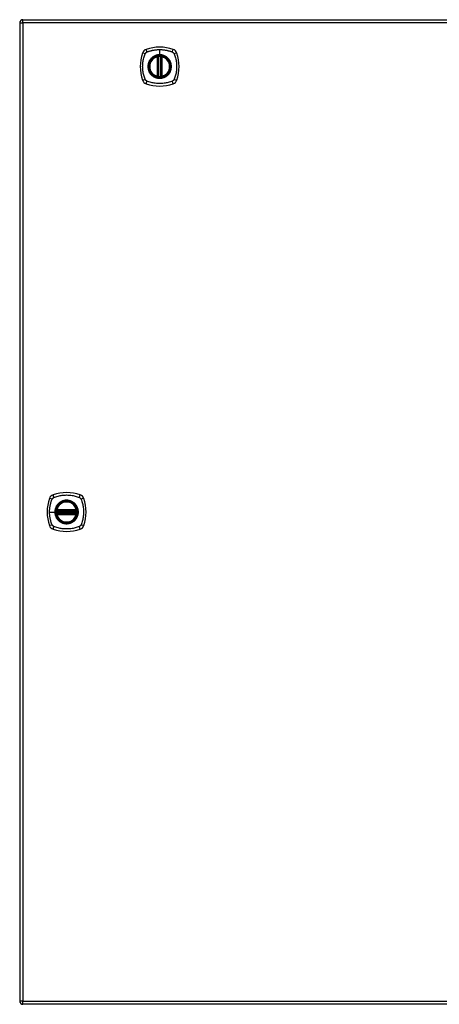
# Model space of a CAD drawing. Header units: inches. Extents: x 12 to 399, y 35 to 188.
# Tile 170 of 191: x 129 to 142, y 100 to 130. Entities that reach past the tile are written whole.
import ezdxf

# ---------------------------------------------------------------- set-up
doc = ezdxf.new("R2010")
doc.units = ezdxf.units.IN
doc.header["$MEASUREMENT"] = 0
doc.layers.add('Visible Edges(ANSI)', color=7, linetype='Continuous', lineweight=25)
doc.layers.add('Visible Tangent Edges(ANSI)', color=7, linetype='Continuous', lineweight=25)

msp = doc.modelspace()

# ---------------------------------------------------------------- linework, layer by layer
at = {"layer": 'Visible Edges(ANSI)'}
for p, q in [((129.389, 129.568), (129.389, 99.848)), ((129.488, 129.667), (171.093, 129.667)), ((133.58, 127.951), (133.58, 128.536)), ((133.599, 127.946), (133.599, 128.54)), ((133.678, 128.54), (133.678, 127.946)), ((133.698, 128.536), (133.698, 127.951)), ((130.516, 114.748), (131.11, 114.748)), ((131.11, 114.669), (130.516, 114.669)), ((130.52, 114.767), (131.105, 114.767)), ((131.105, 114.649), (130.52, 114.649)), ((171.093, 99.749), (129.488, 99.749))]:
    msp.add_line(p, q, dxfattribs=at)
at = {"layer": 'Visible Edges(ANSI)', "flags": 128}
for points in [[(133.61, 128.555), (133.608, 128.555), (133.607, 128.555), (133.605, 128.554), (133.604, 128.554), (133.602, 128.554), (133.601, 128.554), (133.599, 128.554), (133.598, 128.554), (133.596, 128.553), (133.595, 128.553), (133.594, 128.553), (133.593, 128.553), (133.592, 128.553), (133.591, 128.552), (133.59, 128.552), (133.589, 128.552), (133.588, 128.552), (133.587, 128.552), (133.587, 128.552), (133.586, 128.552), (133.586, 128.552), (133.586, 128.552), (133.586, 128.552), (133.586, 128.552)], [(133.692, 128.552), (133.692, 128.552), (133.692, 128.552), (133.691, 128.552), (133.691, 128.552), (133.691, 128.552), (133.69, 128.552), (133.689, 128.552), (133.689, 128.552), (133.688, 128.552), (133.687, 128.552), (133.686, 128.553), (133.685, 128.553), (133.684, 128.553), (133.682, 128.553), (133.681, 128.553), (133.68, 128.554), (133.678, 128.554), (133.677, 128.554), (133.675, 128.554), (133.674, 128.554), (133.672, 128.554), (133.671, 128.555), (133.669, 128.555), (133.667, 128.555)], [(133.586, 127.935), (133.586, 127.935), (133.586, 127.935), (133.586, 127.935), (133.586, 127.935), (133.587, 127.935), (133.587, 127.934), (133.588, 127.934), (133.589, 127.934), (133.59, 127.934), (133.591, 127.934), (133.592, 127.934), (133.593, 127.934), (133.594, 127.933), (133.595, 127.933), (133.596, 127.933), (133.598, 127.933), (133.599, 127.933), (133.601, 127.933), (133.602, 127.932), (133.604, 127.932), (133.605, 127.932), (133.607, 127.932), (133.608, 127.932), (133.61, 127.932)], [(133.667, 127.932), (133.669, 127.932), (133.671, 127.932), (133.672, 127.932), (133.674, 127.932), (133.675, 127.932), (133.677, 127.933), (133.678, 127.933), (133.68, 127.933), (133.681, 127.933), (133.682, 127.933), (133.684, 127.933), (133.685, 127.934), (133.686, 127.934), (133.687, 127.934), (133.688, 127.934), (133.689, 127.934), (133.689, 127.934), (133.69, 127.934), (133.691, 127.935), (133.691, 127.935), (133.691, 127.935), (133.692, 127.935), (133.692, 127.935), (133.692, 127.935)], [(130.504, 114.761), (130.504, 114.761), (130.504, 114.761), (130.504, 114.761), (130.504, 114.761), (130.504, 114.76), (130.504, 114.76), (130.504, 114.759), (130.504, 114.758), (130.504, 114.757), (130.503, 114.756), (130.503, 114.755), (130.503, 114.754), (130.503, 114.753), (130.503, 114.752), (130.503, 114.75), (130.502, 114.749), (130.502, 114.748), (130.502, 114.746), (130.502, 114.745), (130.502, 114.743), (130.502, 114.742), (130.501, 114.74), (130.501, 114.738), (130.501, 114.737)], [(130.501, 114.68), (130.501, 114.678), (130.501, 114.676), (130.502, 114.675), (130.502, 114.673), (130.502, 114.672), (130.502, 114.67), (130.502, 114.669), (130.502, 114.667), (130.503, 114.666), (130.503, 114.665), (130.503, 114.663), (130.503, 114.662), (130.503, 114.661), (130.503, 114.66), (130.504, 114.659), (130.504, 114.658), (130.504, 114.658), (130.504, 114.657), (130.504, 114.656), (130.504, 114.656), (130.504, 114.655), (130.504, 114.655), (130.504, 114.655), (130.504, 114.655)], [(131.124, 114.737), (131.124, 114.738), (131.124, 114.74), (131.124, 114.742), (131.124, 114.743), (131.124, 114.745), (131.123, 114.746), (131.123, 114.748), (131.123, 114.749), (131.123, 114.75), (131.123, 114.752), (131.122, 114.753), (131.122, 114.754), (131.122, 114.755), (131.122, 114.756), (131.122, 114.757), (131.122, 114.758), (131.122, 114.759), (131.121, 114.76), (131.121, 114.76), (131.121, 114.761), (131.121, 114.761), (131.121, 114.761), (131.121, 114.761), (131.121, 114.761)], [(131.121, 114.655), (131.121, 114.655), (131.121, 114.655), (131.121, 114.655), (131.121, 114.656), (131.121, 114.656), (131.121, 114.657), (131.122, 114.658), (131.122, 114.658), (131.122, 114.659), (131.122, 114.66), (131.122, 114.661), (131.122, 114.662), (131.122, 114.663), (131.123, 114.665), (131.123, 114.666), (131.123, 114.667), (131.123, 114.669), (131.123, 114.67), (131.124, 114.672), (131.124, 114.673), (131.124, 114.675), (131.124, 114.676), (131.124, 114.678), (131.124, 114.68)]]:
    msp.add_lwpolyline(points, dxfattribs=at)
at = {"layer": 'Visible Edges(ANSI)'}
for centre, radius in [((133.639, 128.243), 0.32), ((133.639, 128.243), 0.315), ((130.813, 114.708), 0.32), ((130.813, 114.708), 0.315)]:
    msp.add_circle(centre, radius, dxfattribs=at)
for centre, radius, start, end in [((129.488, 129.568), 0.099, 90, 180), ((134.328, 128.243), 1.28, 161.2278, 198.7722), ((133.284, 128.598), 0.177, 108.7722, 161.2278), ((133.639, 127.554), 1.28, 71.2278, 108.7722), ((133.993, 128.598), 0.177, 18.7722, 71.2278), ((132.95, 128.243), 1.28, 341.2278, 18.7722), ((133.639, 128.243), 0.313, 103.6344, 256.3656), ((133.639, 128.243), 0.313, 99.784, 103.6344), ((133.568, 128.536), 0.0118, 0, 103.6344), ((133.588, 128.54), 0.0118, 0, 99.784), ((133.639, 128.243), 0.313, 84.7499, 95.2501), ((133.69, 128.54), 0.0118, 80.216, 180), ((133.639, 128.243), 0.313, 76.3656, 80.216), ((133.71, 128.536), 0.0118, 76.3656, 180), ((133.639, 128.243), 0.313, 283.6344, 76.3656), ((133.284, 127.888), 0.177, 198.7722, 251.2278), ((133.568, 127.951), 0.0118, 256.3656, 0), ((133.639, 128.243), 0.313, 256.3656, 260.216), ((133.588, 127.946), 0.0118, 260.216, 0), ((133.639, 128.243), 0.313, 264.7499, 275.2501), ((133.69, 127.946), 0.0118, 180, 279.784), ((133.639, 128.243), 0.313, 279.784, 283.6344), ((133.71, 127.951), 0.0118, 180, 283.6344), ((133.993, 127.888), 0.177, 288.7722, 341.2278), ((133.639, 128.932), 1.28, 251.2278, 288.7722), ((130.458, 115.063), 0.177, 108.7722, 161.2278), ((130.813, 114.019), 1.28, 71.2278, 108.7722), ((131.167, 115.063), 0.177, 18.7722, 71.2278), ((131.502, 114.708), 1.28, 161.2278, 198.7722), ((130.813, 114.708), 0.313, 13.6344, 166.3656), ((130.124, 114.708), 1.28, 341.2278, 18.7722), ((130.813, 114.708), 0.313, 174.7499, 185.2501), ((130.813, 114.708), 0.313, 166.3656, 170.216), ((130.516, 114.759), 0.0118, 170.216, 270), ((130.516, 114.657), 0.0118, 90, 189.784), ((130.813, 114.708), 0.313, 189.784, 193.6344), ((130.52, 114.779), 0.0118, 166.3656, 270), ((130.52, 114.637), 0.0118, 90, 193.6344), ((130.813, 114.708), 0.313, 193.6344, 346.3656), ((131.105, 114.779), 0.0118, 270, 13.6344), ((131.105, 114.637), 0.0118, 346.3656, 90), ((131.11, 114.759), 0.0118, 270, 9.784), ((131.11, 114.657), 0.0118, 350.216, 90), ((130.813, 114.708), 0.313, 9.784, 13.6344), ((130.813, 114.708), 0.313, 346.3656, 350.216), ((130.813, 114.708), 0.313, 354.7499, 5.2501), ((130.458, 114.353), 0.177, 198.7722, 251.2278), ((131.167, 114.353), 0.177, 288.7722, 341.2278), ((130.813, 115.397), 1.28, 251.2278, 288.7722), ((129.488, 99.848), 0.099, 180, 270)]:
    msp.add_arc(centre, radius, start, end, dxfattribs=at)
at = {"layer": 'Visible Tangent Edges(ANSI)'}
for p, q in [((129.389, 129.568), (129.488, 129.568)), ((129.488, 129.568), (129.488, 129.667)), ((171.093, 129.568), (129.488, 129.568)), ((129.488, 129.568), (129.488, 99.848)), ((133.639, 128.76), (133.639, 128.6)), ((133.568, 128.536), (133.565, 128.547)), ((133.568, 128.536), (133.58, 128.536)), ((133.568, 128.536), (133.568, 127.951)), ((133.58, 128.536), (133.589, 128.536)), ((133.586, 128.552), (133.587, 128.546)), ((133.589, 128.54), (133.599, 128.54)), ((133.589, 127.951), (133.589, 128.536)), ((133.611, 128.543), (133.61, 128.555)), ((133.611, 127.943), (133.611, 128.543)), ((133.639, 128.595), (133.639, 128.6)), ((133.666, 128.543), (133.667, 128.555)), ((133.666, 128.543), (133.666, 127.943)), ((133.678, 128.54), (133.688, 128.54)), ((133.688, 128.536), (133.698, 128.536)), ((133.688, 128.536), (133.688, 127.951)), ((133.691, 128.546), (133.692, 128.552)), ((133.698, 128.536), (133.71, 128.536)), ((133.712, 128.547), (133.71, 128.536)), ((133.71, 127.951), (133.71, 128.536)), ((133.565, 127.939), (133.568, 127.951)), ((133.58, 127.951), (133.568, 127.951)), ((133.589, 127.951), (133.58, 127.951)), ((133.587, 127.941), (133.586, 127.935)), ((133.599, 127.946), (133.589, 127.946)), ((133.61, 127.932), (133.611, 127.943)), ((133.667, 127.932), (133.666, 127.943)), ((133.688, 127.946), (133.678, 127.946)), ((133.698, 127.951), (133.688, 127.951)), ((133.692, 127.935), (133.691, 127.941)), ((133.71, 127.951), (133.698, 127.951)), ((133.71, 127.951), (133.712, 127.939)), ((130.296, 114.708), (130.456, 114.708)), ((130.461, 114.708), (130.456, 114.708)), ((130.513, 114.736), (130.501, 114.737)), ((130.513, 114.681), (130.501, 114.68)), ((130.51, 114.76), (130.504, 114.761)), ((130.504, 114.655), (130.51, 114.656)), ((130.509, 114.782), (130.52, 114.779)), ((130.52, 114.637), (130.509, 114.634)), ((130.513, 114.736), (131.113, 114.736)), ((131.113, 114.681), (130.513, 114.681)), ((130.516, 114.748), (130.516, 114.758)), ((130.516, 114.659), (130.516, 114.669)), ((130.52, 114.767), (130.52, 114.779)), ((131.105, 114.779), (130.52, 114.779)), ((130.52, 114.757), (130.52, 114.767)), ((130.52, 114.757), (131.105, 114.757)), ((130.52, 114.649), (130.52, 114.659)), ((131.105, 114.659), (130.52, 114.659)), ((130.52, 114.637), (130.52, 114.649)), ((130.52, 114.637), (131.105, 114.637)), ((131.105, 114.779), (131.117, 114.782)), ((131.105, 114.779), (131.105, 114.767)), ((131.105, 114.767), (131.105, 114.757)), ((131.105, 114.659), (131.105, 114.649)), ((131.105, 114.649), (131.105, 114.637)), ((131.117, 114.634), (131.105, 114.637)), ((131.11, 114.758), (131.11, 114.748)), ((131.11, 114.669), (131.11, 114.659)), ((131.124, 114.737), (131.113, 114.736)), ((131.124, 114.68), (131.113, 114.681)), ((131.121, 114.761), (131.115, 114.76)), ((131.115, 114.656), (131.121, 114.655)), ((129.488, 99.848), (129.389, 99.848)), ((129.488, 99.749), (129.488, 99.848)), ((129.488, 99.848), (171.093, 99.848))]:
    msp.add_line(p, q, dxfattribs=at)
at = {"layer": 'Visible Tangent Edges(ANSI)', "flags": 128}
for points in [[(133.199, 128.632), (133.199, 128.633), (133.2, 128.635), (133.201, 128.636), (133.202, 128.637), (133.202, 128.639), (133.203, 128.64), (133.204, 128.641), (133.205, 128.643), (133.205, 128.644), (133.206, 128.645), (133.207, 128.647), (133.208, 128.648), (133.209, 128.649), (133.21, 128.65), (133.211, 128.652), (133.212, 128.653), (133.213, 128.654), (133.214, 128.655), (133.215, 128.656), (133.216, 128.657), (133.217, 128.659), (133.218, 128.66), (133.219, 128.661), (133.22, 128.662)], [(133.22, 128.662), (133.221, 128.663), (133.222, 128.664), (133.223, 128.665), (133.224, 128.666), (133.226, 128.667), (133.227, 128.668), (133.228, 128.669), (133.229, 128.67), (133.23, 128.671), (133.232, 128.672), (133.233, 128.673), (133.234, 128.674), (133.235, 128.675), (133.237, 128.676), (133.238, 128.676), (133.239, 128.677), (133.241, 128.678), (133.242, 128.679), (133.243, 128.68), (133.245, 128.68), (133.246, 128.681), (133.247, 128.682), (133.249, 128.682), (133.25, 128.683)], [(133.25, 128.683), (133.268, 128.691), (133.284, 128.697), (133.299, 128.702), (133.315, 128.707), (133.33, 128.712), (133.346, 128.717), (133.362, 128.722), (133.378, 128.726), (133.394, 128.73), (133.41, 128.734), (133.426, 128.737), (133.442, 128.74), (133.458, 128.744), (133.475, 128.746), (133.491, 128.749), (133.507, 128.751), (133.523, 128.753), (133.54, 128.755), (133.556, 128.756), (133.573, 128.758), (133.589, 128.759), (133.606, 128.759), (133.622, 128.76), (133.639, 128.76)], [(133.639, 128.76), (133.655, 128.76), (133.672, 128.759), (133.688, 128.759), (133.705, 128.758), (133.721, 128.756), (133.738, 128.755), (133.754, 128.753), (133.77, 128.751), (133.787, 128.749), (133.803, 128.746), (133.819, 128.743), (133.835, 128.74), (133.852, 128.737), (133.868, 128.734), (133.884, 128.73), (133.9, 128.726), (133.916, 128.722), (133.931, 128.717), (133.947, 128.712), (133.963, 128.707), (133.978, 128.702), (133.994, 128.697), (134.009, 128.691), (134.027, 128.683)], [(134.027, 128.683), (134.03, 128.682), (134.033, 128.68), (134.035, 128.679), (134.038, 128.677), (134.041, 128.676), (134.043, 128.674), (134.046, 128.672), (134.048, 128.67), (134.051, 128.668), (134.053, 128.666), (134.055, 128.664), (134.057, 128.662), (134.06, 128.66), (134.062, 128.658), (134.064, 128.655), (134.066, 128.653), (134.068, 128.65), (134.069, 128.648), (134.071, 128.645), (134.073, 128.643), (134.074, 128.64), (134.076, 128.637), (134.077, 128.635), (134.079, 128.632)], [(133.199, 127.855), (133.185, 127.888), (133.174, 127.919), (133.165, 127.951), (133.156, 127.982), (133.148, 128.014), (133.141, 128.046), (133.136, 128.079), (133.131, 128.111), (133.127, 128.144), (133.124, 128.177), (133.123, 128.21), (133.122, 128.243), (133.123, 128.276), (133.124, 128.309), (133.127, 128.342), (133.131, 128.375), (133.136, 128.407), (133.141, 128.44), (133.148, 128.472), (133.156, 128.504), (133.165, 128.536), (133.174, 128.567), (133.185, 128.598), (133.199, 128.632)], [(133.364, 128.471), (133.351, 128.455), (133.34, 128.438), (133.329, 128.42), (133.319, 128.402), (133.311, 128.383), (133.303, 128.364), (133.297, 128.345), (133.291, 128.325), (133.287, 128.305), (133.284, 128.284), (133.282, 128.264), (133.282, 128.243), (133.282, 128.222), (133.284, 128.202), (133.287, 128.182), (133.291, 128.161), (133.297, 128.141), (133.303, 128.122), (133.311, 128.103), (133.319, 128.084), (133.329, 128.066), (133.34, 128.049), (133.351, 128.032), (133.364, 128.016)], [(133.639, 128.595), (133.73, 128.583), (133.815, 128.548), (133.888, 128.492), (133.944, 128.419), (133.979, 128.334), (133.991, 128.243), (133.979, 128.152), (133.943, 128.067), (133.888, 127.994), (133.815, 127.938), (133.73, 127.903), (133.639, 127.891), (133.547, 127.903), (133.462, 127.938), (133.389, 127.994), (133.334, 128.067), (133.299, 128.152), (133.287, 128.243), (133.299, 128.335), (133.334, 128.42), (133.39, 128.493), (133.463, 128.548), (133.548, 128.583), (133.639, 128.595)], [(133.411, 128.518), (133.409, 128.516), (133.407, 128.514), (133.405, 128.512), (133.403, 128.511), (133.401, 128.509), (133.399, 128.507), (133.397, 128.505), (133.395, 128.503), (133.392, 128.501), (133.39, 128.499), (133.389, 128.497), (133.387, 128.495), (133.385, 128.493), (133.383, 128.491), (133.381, 128.489), (133.379, 128.487), (133.377, 128.485), (133.375, 128.483), (133.373, 128.481), (133.371, 128.479), (133.369, 128.477), (133.368, 128.475), (133.366, 128.473), (133.364, 128.471)], [(133.639, 128.6), (133.628, 128.6), (133.618, 128.599), (133.608, 128.599), (133.598, 128.598), (133.587, 128.596), (133.577, 128.595), (133.567, 128.593), (133.557, 128.591), (133.547, 128.588), (133.537, 128.585), (133.527, 128.582), (133.518, 128.579), (133.508, 128.575), (133.499, 128.571), (133.489, 128.567), (133.48, 128.563), (133.471, 128.558), (133.462, 128.553), (133.453, 128.548), (133.444, 128.542), (133.436, 128.536), (133.427, 128.53), (133.419, 128.524), (133.411, 128.518)], [(133.587, 128.546), (133.586, 128.546), (133.585, 128.546), (133.584, 128.547), (133.583, 128.547), (133.583, 128.547), (133.582, 128.548), (133.581, 128.548), (133.58, 128.548), (133.579, 128.548), (133.578, 128.548), (133.577, 128.548), (133.576, 128.548), (133.575, 128.548), (133.574, 128.548), (133.573, 128.548), (133.573, 128.548), (133.572, 128.548), (133.571, 128.548), (133.57, 128.548), (133.569, 128.548), (133.568, 128.548), (133.567, 128.548), (133.566, 128.548), (133.565, 128.547)], [(133.589, 128.54), (133.589, 128.54), (133.589, 128.541), (133.589, 128.541), (133.589, 128.541), (133.589, 128.541), (133.589, 128.542), (133.589, 128.542), (133.589, 128.542), (133.589, 128.542), (133.588, 128.543), (133.588, 128.543), (133.588, 128.543), (133.588, 128.543), (133.588, 128.544), (133.588, 128.544), (133.588, 128.544), (133.588, 128.544), (133.587, 128.544), (133.587, 128.545), (133.587, 128.545), (133.587, 128.545), (133.587, 128.545), (133.587, 128.545), (133.587, 128.546)], [(133.589, 128.536), (133.589, 128.536), (133.589, 128.536), (133.589, 128.536), (133.589, 128.537), (133.589, 128.537), (133.589, 128.537), (133.589, 128.537), (133.589, 128.537), (133.589, 128.537), (133.589, 128.538), (133.589, 128.538), (133.589, 128.538), (133.589, 128.538), (133.589, 128.538), (133.589, 128.538), (133.589, 128.539), (133.589, 128.539), (133.589, 128.539), (133.589, 128.539), (133.589, 128.539), (133.589, 128.539), (133.589, 128.54), (133.589, 128.54), (133.589, 128.54)], [(133.599, 128.54), (133.599, 128.54), (133.599, 128.54), (133.6, 128.54), (133.6, 128.54), (133.6, 128.54), (133.6, 128.54), (133.601, 128.54), (133.601, 128.541), (133.601, 128.541), (133.602, 128.541), (133.602, 128.541), (133.603, 128.541), (133.603, 128.541), (133.604, 128.541), (133.605, 128.542), (133.605, 128.542), (133.606, 128.542), (133.607, 128.542), (133.607, 128.542), (133.608, 128.542), (133.609, 128.543), (133.61, 128.543), (133.61, 128.543), (133.611, 128.543)], [(133.866, 128.518), (133.858, 128.524), (133.85, 128.531), (133.842, 128.536), (133.833, 128.542), (133.824, 128.548), (133.816, 128.553), (133.807, 128.558), (133.797, 128.563), (133.788, 128.567), (133.779, 128.571), (133.769, 128.575), (133.76, 128.579), (133.75, 128.582), (133.74, 128.585), (133.73, 128.588), (133.72, 128.591), (133.71, 128.593), (133.7, 128.595), (133.69, 128.596), (133.68, 128.598), (133.669, 128.599), (133.659, 128.599), (133.649, 128.6), (133.639, 128.6)], [(133.666, 128.543), (133.667, 128.543), (133.668, 128.543), (133.669, 128.543), (133.669, 128.542), (133.67, 128.542), (133.671, 128.542), (133.671, 128.542), (133.672, 128.542), (133.673, 128.542), (133.673, 128.541), (133.674, 128.541), (133.675, 128.541), (133.675, 128.541), (133.676, 128.541), (133.676, 128.541), (133.676, 128.541), (133.677, 128.54), (133.677, 128.54), (133.677, 128.54), (133.678, 128.54), (133.678, 128.54), (133.678, 128.54), (133.678, 128.54), (133.678, 128.54)], [(133.691, 128.546), (133.691, 128.545), (133.691, 128.545), (133.69, 128.545), (133.69, 128.545), (133.69, 128.545), (133.69, 128.544), (133.69, 128.544), (133.69, 128.544), (133.69, 128.544), (133.689, 128.544), (133.689, 128.543), (133.689, 128.543), (133.689, 128.543), (133.689, 128.543), (133.689, 128.542), (133.689, 128.542), (133.689, 128.542), (133.689, 128.542), (133.688, 128.541), (133.688, 128.541), (133.688, 128.541), (133.688, 128.541), (133.688, 128.54), (133.688, 128.54)], [(133.688, 128.54), (133.688, 128.54), (133.688, 128.54), (133.688, 128.539), (133.688, 128.539), (133.688, 128.539), (133.688, 128.539), (133.688, 128.539), (133.688, 128.539), (133.688, 128.538), (133.688, 128.538), (133.688, 128.538), (133.688, 128.538), (133.688, 128.538), (133.688, 128.538), (133.688, 128.537), (133.688, 128.537), (133.688, 128.537), (133.688, 128.537), (133.688, 128.537), (133.688, 128.537), (133.688, 128.536), (133.688, 128.536), (133.688, 128.536), (133.688, 128.536)], [(133.712, 128.547), (133.712, 128.548), (133.711, 128.548), (133.71, 128.548), (133.709, 128.548), (133.708, 128.548), (133.707, 128.548), (133.706, 128.548), (133.705, 128.548), (133.704, 128.548), (133.703, 128.548), (133.702, 128.548), (133.701, 128.548), (133.7, 128.548), (133.699, 128.548), (133.698, 128.548), (133.697, 128.548), (133.697, 128.548), (133.696, 128.548), (133.695, 128.547), (133.694, 128.547), (133.693, 128.547), (133.692, 128.546), (133.692, 128.546), (133.691, 128.546)], [(133.913, 128.471), (133.912, 128.473), (133.91, 128.475), (133.908, 128.477), (133.906, 128.479), (133.904, 128.481), (133.902, 128.483), (133.901, 128.485), (133.899, 128.487), (133.897, 128.489), (133.895, 128.491), (133.893, 128.493), (133.891, 128.495), (133.889, 128.497), (133.887, 128.499), (133.885, 128.501), (133.883, 128.503), (133.881, 128.505), (133.879, 128.507), (133.877, 128.509), (133.875, 128.511), (133.873, 128.512), (133.871, 128.514), (133.868, 128.516), (133.866, 128.518)], [(133.913, 128.016), (133.926, 128.032), (133.938, 128.049), (133.948, 128.066), (133.958, 128.084), (133.967, 128.103), (133.974, 128.122), (133.981, 128.142), (133.986, 128.162), (133.99, 128.182), (133.993, 128.202), (133.995, 128.223), (133.996, 128.243), (133.995, 128.264), (133.993, 128.284), (133.99, 128.305), (133.986, 128.325), (133.981, 128.345), (133.974, 128.364), (133.967, 128.383), (133.958, 128.402), (133.948, 128.42), (133.938, 128.438), (133.926, 128.455), (133.913, 128.471)], [(134.079, 128.632), (134.092, 128.598), (134.103, 128.567), (134.113, 128.536), (134.121, 128.504), (134.129, 128.472), (134.136, 128.44), (134.142, 128.407), (134.147, 128.375), (134.15, 128.342), (134.153, 128.309), (134.155, 128.276), (134.155, 128.243), (134.155, 128.21), (134.153, 128.177), (134.15, 128.144), (134.147, 128.111), (134.142, 128.079), (134.136, 128.046), (134.129, 128.014), (134.121, 127.982), (134.113, 127.951), (134.103, 127.919), (134.092, 127.888), (134.079, 127.855)], [(133.25, 127.803), (133.247, 127.805), (133.245, 127.806), (133.242, 127.808), (133.239, 127.809), (133.237, 127.811), (133.234, 127.813), (133.232, 127.814), (133.229, 127.816), (133.227, 127.818), (133.224, 127.82), (133.222, 127.822), (133.22, 127.824), (133.218, 127.827), (133.216, 127.829), (133.214, 127.831), (133.212, 127.834), (133.21, 127.836), (133.208, 127.839), (133.206, 127.841), (133.205, 127.844), (133.203, 127.846), (133.202, 127.849), (133.2, 127.852), (133.199, 127.855)], [(134.027, 127.803), (133.994, 127.789), (133.963, 127.779), (133.931, 127.769), (133.9, 127.761), (133.868, 127.753), (133.836, 127.746), (133.803, 127.74), (133.771, 127.735), (133.738, 127.732), (133.705, 127.729), (133.672, 127.727), (133.639, 127.727), (133.606, 127.727), (133.573, 127.729), (133.54, 127.731), (133.507, 127.735), (133.475, 127.74), (133.442, 127.746), (133.41, 127.753), (133.378, 127.761), (133.346, 127.769), (133.315, 127.779), (133.284, 127.789), (133.25, 127.803)], [(133.364, 128.016), (133.366, 128.014), (133.368, 128.011), (133.369, 128.009), (133.371, 128.007), (133.373, 128.005), (133.375, 128.003), (133.377, 128.001), (133.379, 127.999), (133.381, 127.997), (133.383, 127.995), (133.385, 127.993), (133.387, 127.991), (133.389, 127.989), (133.39, 127.987), (133.392, 127.985), (133.395, 127.983), (133.397, 127.981), (133.399, 127.98), (133.401, 127.978), (133.403, 127.976), (133.405, 127.974), (133.407, 127.972), (133.409, 127.97), (133.411, 127.969)], [(133.411, 127.969), (133.427, 127.956), (133.444, 127.944), (133.462, 127.934), (133.48, 127.924), (133.499, 127.915), (133.518, 127.908), (133.537, 127.901), (133.557, 127.896), (133.577, 127.892), (133.598, 127.889), (133.618, 127.887), (133.639, 127.886), (133.659, 127.887), (133.68, 127.889), (133.7, 127.892), (133.72, 127.896), (133.74, 127.901), (133.76, 127.908), (133.779, 127.915), (133.798, 127.924), (133.816, 127.934), (133.833, 127.944), (133.85, 127.956), (133.866, 127.969)], [(133.565, 127.939), (133.566, 127.939), (133.567, 127.939), (133.568, 127.938), (133.569, 127.938), (133.57, 127.938), (133.571, 127.938), (133.572, 127.938), (133.573, 127.938), (133.573, 127.938), (133.574, 127.938), (133.575, 127.938), (133.576, 127.938), (133.577, 127.938), (133.578, 127.938), (133.579, 127.938), (133.58, 127.938), (133.581, 127.939), (133.582, 127.939), (133.583, 127.939), (133.583, 127.939), (133.584, 127.94), (133.585, 127.94), (133.586, 127.94), (133.587, 127.941)], [(133.587, 127.941), (133.587, 127.941), (133.587, 127.941), (133.587, 127.941), (133.587, 127.942), (133.587, 127.942), (133.587, 127.942), (133.588, 127.942), (133.588, 127.942), (133.588, 127.943), (133.588, 127.943), (133.588, 127.943), (133.588, 127.943), (133.588, 127.944), (133.588, 127.944), (133.589, 127.944), (133.589, 127.944), (133.589, 127.945), (133.589, 127.945), (133.589, 127.945), (133.589, 127.945), (133.589, 127.946), (133.589, 127.946), (133.589, 127.946), (133.589, 127.946)], [(133.589, 127.946), (133.589, 127.947), (133.589, 127.947), (133.589, 127.947), (133.589, 127.947), (133.589, 127.947), (133.589, 127.947), (133.589, 127.948), (133.589, 127.948), (133.589, 127.948), (133.589, 127.948), (133.589, 127.948), (133.589, 127.948), (133.589, 127.949), (133.589, 127.949), (133.589, 127.949), (133.589, 127.949), (133.589, 127.949), (133.589, 127.949), (133.589, 127.95), (133.589, 127.95), (133.589, 127.95), (133.589, 127.95), (133.589, 127.95), (133.589, 127.951)], [(133.611, 127.943), (133.61, 127.943), (133.61, 127.944), (133.609, 127.944), (133.608, 127.944), (133.607, 127.944), (133.607, 127.944), (133.606, 127.944), (133.605, 127.945), (133.605, 127.945), (133.604, 127.945), (133.603, 127.945), (133.603, 127.945), (133.602, 127.945), (133.602, 127.946), (133.601, 127.946), (133.601, 127.946), (133.601, 127.946), (133.6, 127.946), (133.6, 127.946), (133.6, 127.946), (133.6, 127.946), (133.599, 127.946), (133.599, 127.946), (133.599, 127.946)], [(133.678, 127.946), (133.678, 127.946), (133.678, 127.946), (133.678, 127.946), (133.678, 127.946), (133.677, 127.946), (133.677, 127.946), (133.677, 127.946), (133.676, 127.946), (133.676, 127.946), (133.676, 127.946), (133.675, 127.945), (133.675, 127.945), (133.674, 127.945), (133.673, 127.945), (133.673, 127.945), (133.672, 127.945), (133.671, 127.944), (133.671, 127.944), (133.67, 127.944), (133.669, 127.944), (133.669, 127.944), (133.668, 127.944), (133.667, 127.943), (133.666, 127.943)], [(133.688, 127.951), (133.688, 127.95), (133.688, 127.95), (133.688, 127.95), (133.688, 127.95), (133.688, 127.95), (133.688, 127.949), (133.688, 127.949), (133.688, 127.949), (133.688, 127.949), (133.688, 127.949), (133.688, 127.949), (133.688, 127.948), (133.688, 127.948), (133.688, 127.948), (133.688, 127.948), (133.688, 127.948), (133.688, 127.948), (133.688, 127.947), (133.688, 127.947), (133.688, 127.947), (133.688, 127.947), (133.688, 127.947), (133.688, 127.947), (133.688, 127.946)], [(133.688, 127.946), (133.688, 127.946), (133.688, 127.946), (133.688, 127.946), (133.688, 127.945), (133.688, 127.945), (133.689, 127.945), (133.689, 127.945), (133.689, 127.944), (133.689, 127.944), (133.689, 127.944), (133.689, 127.944), (133.689, 127.943), (133.689, 127.943), (133.689, 127.943), (133.69, 127.943), (133.69, 127.942), (133.69, 127.942), (133.69, 127.942), (133.69, 127.942), (133.69, 127.942), (133.69, 127.941), (133.691, 127.941), (133.691, 127.941), (133.691, 127.941)], [(133.691, 127.941), (133.692, 127.94), (133.692, 127.94), (133.693, 127.94), (133.694, 127.939), (133.695, 127.939), (133.696, 127.939), (133.697, 127.939), (133.697, 127.938), (133.698, 127.938), (133.699, 127.938), (133.7, 127.938), (133.701, 127.938), (133.702, 127.938), (133.703, 127.938), (133.704, 127.938), (133.705, 127.938), (133.706, 127.938), (133.707, 127.938), (133.708, 127.938), (133.709, 127.938), (133.71, 127.938), (133.711, 127.939), (133.712, 127.939), (133.712, 127.939)], [(133.866, 127.969), (133.868, 127.97), (133.871, 127.972), (133.873, 127.974), (133.875, 127.976), (133.877, 127.978), (133.879, 127.98), (133.881, 127.981), (133.883, 127.983), (133.885, 127.985), (133.887, 127.987), (133.889, 127.989), (133.891, 127.991), (133.893, 127.993), (133.895, 127.995), (133.897, 127.997), (133.899, 127.999), (133.901, 128.001), (133.902, 128.003), (133.904, 128.005), (133.906, 128.007), (133.908, 128.009), (133.91, 128.011), (133.912, 128.014), (133.913, 128.016)], [(134.079, 127.855), (134.077, 127.852), (134.076, 127.849), (134.074, 127.846), (134.073, 127.844), (134.071, 127.841), (134.069, 127.839), (134.068, 127.836), (134.066, 127.834), (134.064, 127.831), (134.062, 127.829), (134.06, 127.827), (134.058, 127.825), (134.055, 127.822), (134.053, 127.82), (134.051, 127.818), (134.048, 127.816), (134.046, 127.814), (134.043, 127.813), (134.041, 127.811), (134.038, 127.809), (134.036, 127.808), (134.033, 127.806), (134.03, 127.805), (134.027, 127.803)], [(130.424, 115.148), (130.458, 115.162), (130.489, 115.172), (130.52, 115.182), (130.552, 115.191), (130.584, 115.199), (130.616, 115.205), (130.649, 115.211), (130.681, 115.216), (130.714, 115.22), (130.747, 115.223), (130.78, 115.224), (130.813, 115.225), (130.846, 115.224), (130.879, 115.223), (130.912, 115.22), (130.945, 115.216), (130.977, 115.211), (131.01, 115.205), (131.042, 115.199), (131.074, 115.191), (131.105, 115.182), (131.137, 115.172), (131.168, 115.162), (131.201, 115.148)], [(130.296, 114.708), (130.296, 114.725), (130.297, 114.741), (130.297, 114.758), (130.298, 114.774), (130.3, 114.791), (130.301, 114.807), (130.303, 114.824), (130.305, 114.84), (130.307, 114.856), (130.31, 114.873), (130.312, 114.889), (130.315, 114.905), (130.319, 114.921), (130.322, 114.937), (130.326, 114.953), (130.33, 114.969), (130.334, 114.985), (130.339, 115.001), (130.344, 115.017), (130.348, 115.032), (130.354, 115.048), (130.359, 115.063), (130.365, 115.079), (130.373, 115.097)], [(130.373, 115.097), (130.374, 115.1), (130.376, 115.102), (130.377, 115.105), (130.379, 115.108), (130.38, 115.11), (130.382, 115.113), (130.384, 115.115), (130.386, 115.118), (130.388, 115.12), (130.39, 115.122), (130.392, 115.125), (130.394, 115.127), (130.396, 115.129), (130.398, 115.131), (130.401, 115.133), (130.403, 115.135), (130.406, 115.137), (130.408, 115.139), (130.411, 115.141), (130.413, 115.142), (130.416, 115.144), (130.419, 115.145), (130.421, 115.147), (130.424, 115.148)], [(130.538, 114.936), (130.532, 114.928), (130.525, 114.92), (130.519, 114.911), (130.514, 114.903), (130.508, 114.894), (130.503, 114.885), (130.498, 114.876), (130.493, 114.867), (130.489, 114.858), (130.485, 114.848), (130.481, 114.839), (130.477, 114.829), (130.474, 114.819), (130.471, 114.81), (130.468, 114.8), (130.465, 114.79), (130.463, 114.78), (130.461, 114.77), (130.46, 114.759), (130.458, 114.749), (130.457, 114.739), (130.456, 114.729), (130.456, 114.718), (130.456, 114.708)], [(130.461, 114.708), (130.473, 114.8), (130.508, 114.885), (130.564, 114.958), (130.637, 115.013), (130.722, 115.048), (130.813, 115.06), (130.904, 115.048), (130.989, 115.013), (131.062, 114.957), (131.118, 114.884), (131.153, 114.799), (131.165, 114.708), (131.153, 114.617), (131.118, 114.532), (131.062, 114.459), (130.989, 114.403), (130.904, 114.368), (130.813, 114.356), (130.721, 114.368), (130.636, 114.403), (130.563, 114.459), (130.508, 114.532), (130.473, 114.617), (130.461, 114.708)], [(130.585, 114.983), (130.583, 114.981), (130.581, 114.979), (130.579, 114.977), (130.577, 114.976), (130.575, 114.974), (130.573, 114.972), (130.571, 114.97), (130.569, 114.968), (130.567, 114.966), (130.565, 114.964), (130.563, 114.962), (130.561, 114.96), (130.559, 114.958), (130.557, 114.956), (130.555, 114.954), (130.553, 114.952), (130.551, 114.95), (130.549, 114.948), (130.547, 114.946), (130.545, 114.944), (130.544, 114.942), (130.542, 114.94), (130.54, 114.938), (130.538, 114.936)], [(131.04, 114.983), (131.024, 114.995), (131.007, 115.007), (130.99, 115.018), (130.971, 115.028), (130.953, 115.036), (130.934, 115.044), (130.914, 115.05), (130.894, 115.056), (130.874, 115.06), (130.854, 115.063), (130.833, 115.064), (130.813, 115.065), (130.792, 115.064), (130.772, 115.063), (130.751, 115.06), (130.731, 115.056), (130.711, 115.05), (130.692, 115.044), (130.672, 115.036), (130.654, 115.028), (130.636, 115.018), (130.618, 115.007), (130.601, 114.995), (130.585, 114.983)], [(131.087, 114.936), (131.086, 114.938), (131.084, 114.94), (131.082, 114.942), (131.08, 114.944), (131.078, 114.946), (131.076, 114.948), (131.075, 114.95), (131.073, 114.952), (131.071, 114.954), (131.069, 114.956), (131.067, 114.958), (131.065, 114.96), (131.063, 114.962), (131.061, 114.964), (131.059, 114.966), (131.057, 114.968), (131.055, 114.97), (131.053, 114.972), (131.051, 114.974), (131.049, 114.976), (131.047, 114.977), (131.045, 114.979), (131.042, 114.981), (131.04, 114.983)], [(131.087, 114.481), (131.1, 114.497), (131.112, 114.514), (131.122, 114.531), (131.132, 114.549), (131.141, 114.568), (131.148, 114.587), (131.155, 114.607), (131.16, 114.627), (131.164, 114.647), (131.167, 114.667), (131.169, 114.688), (131.17, 114.708), (131.169, 114.729), (131.167, 114.749), (131.164, 114.77), (131.16, 114.79), (131.155, 114.81), (131.148, 114.829), (131.141, 114.849), (131.132, 114.867), (131.122, 114.885), (131.112, 114.903), (131.1, 114.92), (131.087, 114.936)], [(131.201, 115.148), (131.204, 115.147), (131.207, 115.145), (131.209, 115.144), (131.212, 115.142), (131.215, 115.141), (131.217, 115.139), (131.22, 115.137), (131.222, 115.135), (131.225, 115.133), (131.227, 115.131), (131.229, 115.129), (131.231, 115.127), (131.234, 115.125), (131.236, 115.123), (131.238, 115.12), (131.24, 115.118), (131.242, 115.115), (131.243, 115.113), (131.245, 115.11), (131.247, 115.108), (131.248, 115.105), (131.25, 115.102), (131.251, 115.1), (131.253, 115.097)], [(131.253, 115.097), (131.266, 115.063), (131.277, 115.032), (131.287, 115.001), (131.295, 114.969), (131.303, 114.937), (131.31, 114.905), (131.316, 114.873), (131.321, 114.84), (131.324, 114.807), (131.327, 114.774), (131.329, 114.741), (131.329, 114.708), (131.329, 114.675), (131.327, 114.642), (131.324, 114.609), (131.321, 114.577), (131.316, 114.544), (131.31, 114.512), (131.303, 114.479), (131.295, 114.447), (131.287, 114.416), (131.277, 114.384), (131.266, 114.353), (131.253, 114.32)], [(130.373, 114.32), (130.365, 114.338), (130.359, 114.353), (130.354, 114.369), (130.349, 114.384), (130.344, 114.4), (130.339, 114.416), (130.334, 114.431), (130.33, 114.447), (130.326, 114.463), (130.322, 114.479), (130.319, 114.495), (130.315, 114.512), (130.312, 114.528), (130.31, 114.544), (130.307, 114.56), (130.305, 114.577), (130.303, 114.593), (130.301, 114.609), (130.3, 114.626), (130.298, 114.642), (130.297, 114.659), (130.297, 114.675), (130.296, 114.692), (130.296, 114.708)], [(130.456, 114.708), (130.456, 114.698), (130.456, 114.688), (130.457, 114.677), (130.458, 114.667), (130.46, 114.657), (130.461, 114.647), (130.463, 114.637), (130.465, 114.627), (130.468, 114.617), (130.471, 114.607), (130.474, 114.597), (130.477, 114.587), (130.481, 114.578), (130.485, 114.568), (130.489, 114.559), (130.493, 114.549), (130.498, 114.54), (130.503, 114.531), (130.508, 114.522), (130.514, 114.514), (130.519, 114.505), (130.525, 114.497), (130.532, 114.489), (130.538, 114.481)], [(130.509, 114.782), (130.508, 114.781), (130.508, 114.78), (130.508, 114.779), (130.508, 114.778), (130.508, 114.777), (130.508, 114.776), (130.508, 114.775), (130.507, 114.774), (130.507, 114.773), (130.507, 114.773), (130.507, 114.772), (130.507, 114.771), (130.508, 114.77), (130.508, 114.769), (130.508, 114.768), (130.508, 114.767), (130.508, 114.766), (130.508, 114.765), (130.509, 114.764), (130.509, 114.763), (130.509, 114.763), (130.509, 114.762), (130.51, 114.761), (130.51, 114.76)], [(130.51, 114.656), (130.51, 114.655), (130.509, 114.655), (130.509, 114.654), (130.509, 114.653), (130.509, 114.652), (130.508, 114.651), (130.508, 114.65), (130.508, 114.649), (130.508, 114.649), (130.508, 114.648), (130.508, 114.647), (130.507, 114.646), (130.507, 114.645), (130.507, 114.644), (130.507, 114.643), (130.507, 114.642), (130.508, 114.641), (130.508, 114.64), (130.508, 114.639), (130.508, 114.638), (130.508, 114.637), (130.508, 114.636), (130.508, 114.635), (130.509, 114.634)], [(130.51, 114.76), (130.51, 114.76), (130.511, 114.76), (130.511, 114.76), (130.511, 114.76), (130.511, 114.76), (130.511, 114.759), (130.512, 114.759), (130.512, 114.759), (130.512, 114.759), (130.512, 114.759), (130.513, 114.759), (130.513, 114.759), (130.513, 114.759), (130.513, 114.758), (130.514, 114.758), (130.514, 114.758), (130.514, 114.758), (130.514, 114.758), (130.515, 114.758), (130.515, 114.758), (130.515, 114.758), (130.515, 114.758), (130.516, 114.758), (130.516, 114.758)], [(130.516, 114.659), (130.516, 114.659), (130.515, 114.659), (130.515, 114.659), (130.515, 114.659), (130.515, 114.658), (130.514, 114.658), (130.514, 114.658), (130.514, 114.658), (130.514, 114.658), (130.513, 114.658), (130.513, 114.658), (130.513, 114.658), (130.513, 114.658), (130.512, 114.658), (130.512, 114.657), (130.512, 114.657), (130.512, 114.657), (130.511, 114.657), (130.511, 114.657), (130.511, 114.657), (130.511, 114.657), (130.511, 114.656), (130.51, 114.656), (130.51, 114.656)], [(130.513, 114.736), (130.513, 114.737), (130.513, 114.737), (130.513, 114.738), (130.513, 114.739), (130.514, 114.74), (130.514, 114.74), (130.514, 114.741), (130.514, 114.742), (130.514, 114.742), (130.514, 114.743), (130.515, 114.744), (130.515, 114.744), (130.515, 114.745), (130.515, 114.745), (130.515, 114.746), (130.515, 114.746), (130.516, 114.746), (130.516, 114.747), (130.516, 114.747), (130.516, 114.747), (130.516, 114.747), (130.516, 114.747), (130.516, 114.748), (130.516, 114.748)], [(130.516, 114.669), (130.516, 114.669), (130.516, 114.669), (130.516, 114.669), (130.516, 114.669), (130.516, 114.669), (130.516, 114.67), (130.516, 114.67), (130.515, 114.67), (130.515, 114.671), (130.515, 114.671), (130.515, 114.672), (130.515, 114.672), (130.515, 114.673), (130.514, 114.673), (130.514, 114.674), (130.514, 114.675), (130.514, 114.675), (130.514, 114.676), (130.514, 114.677), (130.513, 114.678), (130.513, 114.678), (130.513, 114.679), (130.513, 114.68), (130.513, 114.681)], [(130.516, 114.758), (130.516, 114.758), (130.516, 114.758), (130.516, 114.758), (130.517, 114.758), (130.517, 114.758), (130.517, 114.758), (130.517, 114.758), (130.517, 114.758), (130.517, 114.758), (130.518, 114.758), (130.518, 114.758), (130.518, 114.757), (130.518, 114.757), (130.518, 114.757), (130.518, 114.757), (130.519, 114.757), (130.519, 114.757), (130.519, 114.757), (130.519, 114.757), (130.519, 114.757), (130.52, 114.757), (130.52, 114.757), (130.52, 114.757), (130.52, 114.757)], [(130.52, 114.659), (130.52, 114.659), (130.52, 114.659), (130.52, 114.659), (130.519, 114.659), (130.519, 114.659), (130.519, 114.659), (130.519, 114.659), (130.519, 114.659), (130.518, 114.659), (130.518, 114.659), (130.518, 114.659), (130.518, 114.659), (130.518, 114.659), (130.518, 114.659), (130.517, 114.659), (130.517, 114.659), (130.517, 114.659), (130.517, 114.659), (130.517, 114.659), (130.517, 114.659), (130.516, 114.659), (130.516, 114.659), (130.516, 114.659), (130.516, 114.659)], [(131.105, 114.757), (131.106, 114.757), (131.106, 114.757), (131.106, 114.757), (131.106, 114.757), (131.106, 114.757), (131.106, 114.757), (131.107, 114.757), (131.107, 114.757), (131.107, 114.757), (131.107, 114.757), (131.107, 114.757), (131.107, 114.757), (131.108, 114.758), (131.108, 114.758), (131.108, 114.758), (131.108, 114.758), (131.108, 114.758), (131.108, 114.758), (131.109, 114.758), (131.109, 114.758), (131.109, 114.758), (131.109, 114.758), (131.109, 114.758), (131.11, 114.758)], [(131.11, 114.659), (131.109, 114.659), (131.109, 114.659), (131.109, 114.659), (131.109, 114.659), (131.109, 114.659), (131.108, 114.659), (131.108, 114.659), (131.108, 114.659), (131.108, 114.659), (131.108, 114.659), (131.108, 114.659), (131.107, 114.659), (131.107, 114.659), (131.107, 114.659), (131.107, 114.659), (131.107, 114.659), (131.107, 114.659), (131.106, 114.659), (131.106, 114.659), (131.106, 114.659), (131.106, 114.659), (131.106, 114.659), (131.106, 114.659), (131.105, 114.659)], [(131.11, 114.758), (131.11, 114.758), (131.11, 114.758), (131.11, 114.758), (131.111, 114.758), (131.111, 114.758), (131.111, 114.758), (131.111, 114.758), (131.112, 114.758), (131.112, 114.758), (131.112, 114.758), (131.112, 114.759), (131.113, 114.759), (131.113, 114.759), (131.113, 114.759), (131.113, 114.759), (131.114, 114.759), (131.114, 114.759), (131.114, 114.759), (131.114, 114.76), (131.114, 114.76), (131.115, 114.76), (131.115, 114.76), (131.115, 114.76), (131.115, 114.76)], [(131.11, 114.748), (131.11, 114.748), (131.11, 114.747), (131.11, 114.747), (131.11, 114.747), (131.11, 114.747), (131.11, 114.747), (131.11, 114.746), (131.11, 114.746), (131.11, 114.746), (131.11, 114.745), (131.11, 114.745), (131.111, 114.744), (131.111, 114.744), (131.111, 114.743), (131.111, 114.742), (131.111, 114.742), (131.111, 114.741), (131.112, 114.74), (131.112, 114.74), (131.112, 114.739), (131.112, 114.738), (131.112, 114.737), (131.112, 114.737), (131.113, 114.736)], [(131.113, 114.681), (131.112, 114.68), (131.112, 114.679), (131.112, 114.678), (131.112, 114.678), (131.112, 114.677), (131.112, 114.676), (131.111, 114.675), (131.111, 114.675), (131.111, 114.674), (131.111, 114.673), (131.111, 114.673), (131.111, 114.672), (131.11, 114.672), (131.11, 114.671), (131.11, 114.671), (131.11, 114.67), (131.11, 114.67), (131.11, 114.67), (131.11, 114.669), (131.11, 114.669), (131.11, 114.669), (131.11, 114.669), (131.11, 114.669), (131.11, 114.669)], [(131.115, 114.656), (131.115, 114.656), (131.115, 114.656), (131.115, 114.657), (131.114, 114.657), (131.114, 114.657), (131.114, 114.657), (131.114, 114.657), (131.114, 114.657), (131.113, 114.657), (131.113, 114.658), (131.113, 114.658), (131.113, 114.658), (131.112, 114.658), (131.112, 114.658), (131.112, 114.658), (131.112, 114.658), (131.111, 114.658), (131.111, 114.658), (131.111, 114.658), (131.111, 114.659), (131.11, 114.659), (131.11, 114.659), (131.11, 114.659), (131.11, 114.659)], [(131.115, 114.76), (131.116, 114.761), (131.116, 114.762), (131.116, 114.763), (131.117, 114.763), (131.117, 114.764), (131.117, 114.765), (131.117, 114.766), (131.118, 114.767), (131.118, 114.768), (131.118, 114.769), (131.118, 114.77), (131.118, 114.771), (131.118, 114.772), (131.118, 114.773), (131.118, 114.773), (131.118, 114.774), (131.118, 114.775), (131.118, 114.776), (131.118, 114.777), (131.118, 114.778), (131.117, 114.779), (131.117, 114.78), (131.117, 114.781), (131.117, 114.782)], [(131.117, 114.634), (131.117, 114.635), (131.117, 114.636), (131.117, 114.637), (131.118, 114.638), (131.118, 114.639), (131.118, 114.64), (131.118, 114.641), (131.118, 114.642), (131.118, 114.643), (131.118, 114.644), (131.118, 114.645), (131.118, 114.646), (131.118, 114.647), (131.118, 114.648), (131.118, 114.649), (131.118, 114.649), (131.117, 114.65), (131.117, 114.651), (131.117, 114.652), (131.117, 114.653), (131.116, 114.654), (131.116, 114.655), (131.116, 114.655), (131.115, 114.656)], [(130.394, 114.289), (130.393, 114.291), (130.392, 114.292), (130.391, 114.293), (130.39, 114.294), (130.389, 114.295), (130.388, 114.296), (130.387, 114.297), (130.386, 114.299), (130.385, 114.3), (130.384, 114.301), (130.383, 114.302), (130.382, 114.304), (130.381, 114.305), (130.38, 114.306), (130.38, 114.307), (130.379, 114.309), (130.378, 114.31), (130.377, 114.311), (130.376, 114.313), (130.376, 114.314), (130.375, 114.315), (130.374, 114.317), (130.373, 114.318), (130.373, 114.32)], [(130.424, 114.268), (130.423, 114.269), (130.421, 114.27), (130.42, 114.27), (130.419, 114.271), (130.417, 114.272), (130.416, 114.273), (130.415, 114.273), (130.413, 114.274), (130.412, 114.275), (130.411, 114.276), (130.409, 114.277), (130.408, 114.278), (130.407, 114.278), (130.406, 114.279), (130.404, 114.28), (130.403, 114.281), (130.402, 114.282), (130.401, 114.283), (130.4, 114.284), (130.398, 114.285), (130.397, 114.286), (130.396, 114.287), (130.395, 114.288), (130.394, 114.289)], [(130.538, 114.481), (130.54, 114.479), (130.542, 114.476), (130.544, 114.474), (130.545, 114.472), (130.547, 114.47), (130.549, 114.468), (130.551, 114.466), (130.553, 114.464), (130.555, 114.462), (130.557, 114.46), (130.559, 114.458), (130.561, 114.456), (130.563, 114.454), (130.565, 114.452), (130.567, 114.45), (130.569, 114.448), (130.571, 114.446), (130.573, 114.445), (130.575, 114.443), (130.577, 114.441), (130.579, 114.439), (130.581, 114.437), (130.583, 114.435), (130.585, 114.434)], [(130.585, 114.434), (130.601, 114.421), (130.618, 114.409), (130.636, 114.399), (130.654, 114.389), (130.673, 114.38), (130.692, 114.373), (130.711, 114.366), (130.731, 114.361), (130.751, 114.357), (130.772, 114.354), (130.792, 114.352), (130.813, 114.351), (130.833, 114.352), (130.854, 114.354), (130.874, 114.357), (130.895, 114.361), (130.914, 114.366), (130.934, 114.373), (130.953, 114.38), (130.972, 114.389), (130.99, 114.399), (131.007, 114.409), (131.024, 114.421), (131.04, 114.434)], [(131.04, 114.434), (131.042, 114.435), (131.045, 114.437), (131.047, 114.439), (131.049, 114.441), (131.051, 114.443), (131.053, 114.445), (131.055, 114.446), (131.057, 114.448), (131.059, 114.45), (131.061, 114.452), (131.063, 114.454), (131.065, 114.456), (131.067, 114.458), (131.069, 114.46), (131.071, 114.462), (131.073, 114.464), (131.075, 114.466), (131.076, 114.468), (131.078, 114.47), (131.08, 114.472), (131.082, 114.474), (131.084, 114.476), (131.086, 114.479), (131.087, 114.481)], [(131.253, 114.32), (131.251, 114.317), (131.25, 114.314), (131.248, 114.311), (131.247, 114.309), (131.245, 114.306), (131.243, 114.304), (131.242, 114.301), (131.24, 114.299), (131.238, 114.296), (131.236, 114.294), (131.234, 114.292), (131.231, 114.289), (131.229, 114.287), (131.227, 114.285), (131.225, 114.283), (131.222, 114.281), (131.22, 114.279), (131.217, 114.278), (131.215, 114.276), (131.212, 114.274), (131.209, 114.273), (131.207, 114.271), (131.204, 114.27), (131.201, 114.268)], [(131.201, 114.268), (131.168, 114.254), (131.137, 114.244), (131.105, 114.234), (131.074, 114.226), (131.042, 114.218), (131.01, 114.211), (130.977, 114.205), (130.945, 114.2), (130.912, 114.197), (130.879, 114.194), (130.846, 114.192), (130.813, 114.192), (130.78, 114.192), (130.747, 114.194), (130.714, 114.196), (130.681, 114.2), (130.649, 114.205), (130.616, 114.211), (130.584, 114.218), (130.552, 114.226), (130.52, 114.234), (130.489, 114.244), (130.458, 114.254), (130.424, 114.268)]]:
    msp.add_lwpolyline(points, dxfattribs=at)
at = {"layer": 'Visible Tangent Edges(ANSI)'}
for centre, radius in [((133.639, 128.243), 0.346), ((133.639, 128.243), 0.342), ((133.639, 128.243), 0.325), ((133.639, 128.243), 0.324), ((130.813, 114.708), 0.346), ((130.813, 114.708), 0.342), ((130.813, 114.708), 0.325), ((130.813, 114.708), 0.324)]:
    msp.add_circle(centre, radius, dxfattribs=at)
for centre, start, end in [((133.639, 128.243), 103.6344, 256.3656), ((133.639, 128.243), 84.7499, 95.2501), ((133.639, 128.243), 283.6344, 76.3656), ((133.639, 128.243), 264.7499, 275.2501), ((130.813, 114.708), 13.6344, 166.3656), ((130.813, 114.708), 174.7499, 185.2501), ((130.813, 114.708), 193.6344, 346.3656), ((130.813, 114.708), 354.7499, 5.2501)]:
    msp.add_arc(centre, 0.301, start, end, dxfattribs=at)
for centre, major_axis, ratio, start_param, end_param in [((133.226, 128.618), (-0.112, 0.037), 0.042597, 4.975842, 6.113112), ((133.264, 128.655), (-0.037, 0.112), 0.042597, 0.170073, 1.307344), ((134.013, 128.655), (0.037, 0.112), 0.042597, 4.975842, 6.113112), ((134.051, 128.618), (0.112, 0.037), 0.042597, 0.170073, 1.307344), ((133.586, 128.551), (-0.00893, -0.00773), 0.431674, 0, 1.315955), ((133.591, 128.54), (-0.0116, -0.0021), 0.025638, 4.856604, 6.283185), ((133.686, 128.54), (0.0116, -0.0021), 0.025638, 0, 1.426581), ((133.692, 128.551), (0.00893, -0.00773), 0.431674, 4.96723, 6.283185), ((133.226, 127.869), (-0.112, -0.037), 0.042597, 0.170073, 1.307344), ((133.264, 127.831), (-0.037, -0.112), 0.042597, 4.975842, 6.113112), ((133.586, 127.935), (-0.00893, 0.00773), 0.431674, 4.96723, 6.283185), ((133.591, 127.946), (-0.0116, 0.0021), 0.025638, 0, 1.426581), ((133.686, 127.946), (0.0116, 0.0021), 0.025638, 4.856604, 6.283185), ((133.692, 127.935), (0.00893, 0.00773), 0.431674, 0, 1.315955), ((134.013, 127.831), (0.037, -0.112), 0.042597, 0.170073, 1.307344), ((134.051, 127.869), (0.112, -0.037), 0.042597, 4.975842, 6.113112), ((130.438, 115.12), (-0.037, 0.112), 0.042597, 0.170073, 1.307344), ((131.187, 115.12), (0.037, 0.112), 0.042597, 4.975842, 6.113112), ((130.4, 115.083), (-0.112, 0.037), 0.042597, 4.975842, 6.113112), ((131.225, 115.083), (0.112, 0.037), 0.042597, 0.170073, 1.307344), ((130.505, 114.761), (0.00773, 0.00893), 0.431674, 4.96723, 6.283185), ((130.505, 114.655), (0.00773, -0.00893), 0.431674, 0, 1.315955), ((130.516, 114.756), (0.0021, 0.0116), 0.025638, 0, 1.426581), ((130.516, 114.66), (0.0021, -0.0116), 0.025638, 4.856604, 6.283185), ((131.11, 114.756), (-0.0021, 0.0116), 0.025638, 4.856604, 6.283185), ((131.11, 114.66), (-0.0021, -0.0116), 0.025638, 0, 1.426581), ((131.121, 114.761), (-0.00773, 0.00893), 0.431674, 0, 1.315955), ((131.121, 114.655), (-0.00773, -0.00893), 0.431674, 4.96723, 6.283185), ((130.4, 114.334), (-0.112, -0.037), 0.042597, 0.170073, 1.307344), ((131.225, 114.334), (0.112, -0.037), 0.042597, 4.975842, 6.113112), ((130.438, 114.296), (-0.037, -0.112), 0.042597, 4.975842, 6.113112), ((131.187, 114.296), (0.037, -0.112), 0.042597, 0.170073, 1.307344)]:
    msp.add_ellipse(centre, major_axis=major_axis, ratio=ratio, start_param=start_param, end_param=end_param, dxfattribs=at)

doc.saveas('drawing.dxf')
